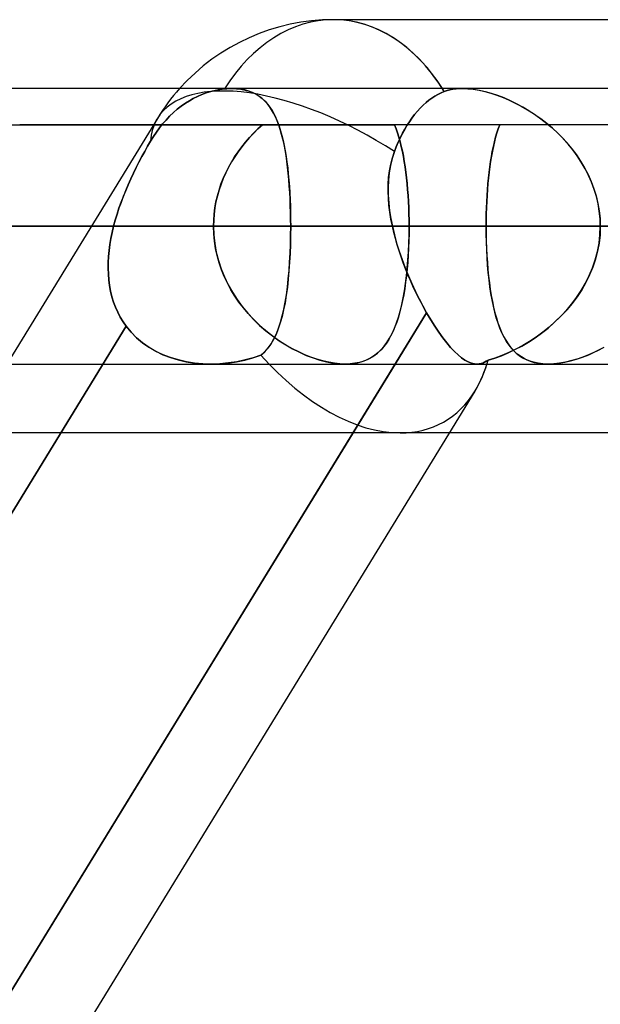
# Model space of a CAD drawing. Header units: millimetres. Extents: x -215 to 215, y -97 to 81.
# Tile 40 of 85: x -40.5 to -37.29, y -20.76 to -15.31. Entities that reach past the tile are written whole.
import ezdxf

# ---------------------------------------------------------------- set-up
doc = ezdxf.new("R2010")
doc.units = ezdxf.units.MM
doc.layers.add('MAIN-1', color=7, linetype='Continuous')
doc.layers.add('MAIN-2', color=7, linetype='Continuous')

msp = doc.modelspace()

# ---------------------------------------------------------------- linework, layer by layer
at = {"layer": 'MAIN-1'}
for p, q in [((-36.318, -15.3125), (-38.7662, -15.3125)), ((115.3393, -15.6938), (-115.3393, -15.6938)), ((-116.0549, -16.4563), (116.0549, -16.4563)), ((-42.2387, -16.4563), (-39.0036, -16.4563)), ((-115.3393, -17.2188), (115.3393, -17.2188)), ((-38.4247, -17.2188), (-42.882, -24.4938)), ((-37.5785, -17.2188), (-37.5786, -17.2188)), ((-37.5783, -17.2188), (-37.5785, -17.2188)), ((-37.5782, -17.2188), (-37.5783, -17.2188)), ((-37.578, -17.2188), (-37.5782, -17.2188)), ((-37.5779, -17.2188), (-37.578, -17.2188)), ((-37.5778, -17.2188), (-37.5779, -17.2188)), ((-37.9839, -17.3687), (-42.3494, -24.4938)), ((-31.4546, -17.6), (-38.1257, -17.6))]:
    msp.add_line(p, q, dxfattribs=at)
msp.add_arc((-38.7662, -16.4563), 1.1438, 90, 138.1893, dxfattribs=at)
for major_axis, ratio, start_param, end_param in [((0, 1.1438), 0.707107, -0.841071, 0), ((0.9753, -0.5975), 0.463048, -3.137536, -3.133494), ((-0.6073, 1.0844), 0.598803, -2.815513, -2.624111)]:
    msp.add_ellipse((-38.7662, -16.4563), major_axis=major_axis, ratio=ratio, start_param=start_param, end_param=end_param, dxfattribs=at)
at = {"layer": 'MAIN-2'}
for p, q in [((-39.3956, -15.6991), (-39.3704, -15.6959)), ((-39.3704, -15.6959), (-39.3956, -15.6991)), ((-39.3704, -15.6959), (-39.3632, -15.6952)), ((-39.3632, -15.6952), (-39.3704, -15.6959)), ((-39.3632, -15.6952), (-39.3561, -15.6947)), ((-39.3561, -15.6947), (-39.3632, -15.6952)), ((-39.3561, -15.6947), (-39.3491, -15.6943)), ((-39.349, -15.6943), (-39.3561, -15.6947)), ((-39.3491, -15.6943), (-39.3421, -15.694)), ((-39.3421, -15.694), (-39.349, -15.6943)), ((-39.3421, -15.694), (-39.3352, -15.6938)), ((-39.3352, -15.6938), (-39.3421, -15.694)), ((-39.3352, -15.6938), (-39.3284, -15.6937)), ((-39.3284, -15.6937), (-39.3352, -15.6938)), ((-39.3284, -15.6937), (-39.3031, -15.6946)), ((-39.3035, -15.6946), (-39.3284, -15.6937)), ((-39.2797, -15.6972), (-39.3035, -15.6946)), ((-39.3031, -15.6946), (-39.2789, -15.6973)), ((-39.257, -15.7015), (-39.2797, -15.6972)), ((-39.2789, -15.6973), (-39.2558, -15.7018)), ((-38.1054, -15.6979), (-38.122, -15.7011)), ((-38.122, -15.7011), (-38.1054, -15.6979)), ((-38.0881, -15.6956), (-38.1054, -15.6979)), ((-38.1054, -15.6979), (-38.0882, -15.6956)), ((-38.0882, -15.6956), (-38.0704, -15.6942)), ((-38.0703, -15.6942), (-38.0881, -15.6956)), ((-38.0704, -15.6942), (-38.052, -15.6937)), ((-38.0519, -15.6937), (-38.0703, -15.6942)), ((-38.052, -15.6937), (-38.0229, -15.6948)), ((-38.0221, -15.6948), (-38.0519, -15.6937)), ((-38.0229, -15.6948), (-37.9925, -15.6979)), ((-37.991, -15.6981), (-38.0221, -15.6948)), ((-39.5645, -15.7613), (-39.5425, -15.7489)), ((-39.5425, -15.7489), (-39.5645, -15.7613)), ((-39.5425, -15.7489), (-39.5197, -15.7375)), ((-39.5197, -15.7375), (-39.5425, -15.7489)), ((-39.5197, -15.7375), (-39.4959, -15.7271)), ((-39.4959, -15.7271), (-39.5197, -15.7375)), ((-39.4959, -15.7271), (-39.4714, -15.718)), ((-39.4714, -15.718), (-39.4959, -15.7271)), ((-39.4714, -15.718), (-39.4464, -15.7102)), ((-39.4464, -15.7102), (-39.4714, -15.718)), ((-39.4464, -15.7102), (-39.421, -15.7039)), ((-39.421, -15.7039), (-39.4464, -15.7102)), ((-39.421, -15.7039), (-39.3956, -15.6991)), ((-39.3956, -15.6991), (-39.421, -15.7039)), ((-39.2355, -15.7075), (-39.257, -15.7015)), ((-39.2558, -15.7018), (-39.2341, -15.708)), ((-39.2154, -15.7152), (-39.2355, -15.7075)), ((-39.2341, -15.708), (-39.2138, -15.7159)), ((-39.1966, -15.7245), (-39.2154, -15.7152)), ((-39.2138, -15.7159), (-39.1948, -15.7255)), ((-39.1791, -15.7353), (-39.1966, -15.7245)), ((-39.1948, -15.7255), (-39.1772, -15.7366)), ((-39.1629, -15.7476), (-39.1791, -15.7353)), ((-39.1772, -15.7366), (-39.1608, -15.7493)), ((-39.1479, -15.7613), (-39.1629, -15.7476)), ((-39.1608, -15.7493), (-39.1456, -15.7636)), ((-38.2224, -15.7469), (-38.2382, -15.7585)), ((-38.2382, -15.7585), (-38.2224, -15.7469)), ((-38.2059, -15.7362), (-38.2224, -15.7469)), ((-38.2224, -15.7469), (-38.2059, -15.7362)), ((-38.1887, -15.7265), (-38.2059, -15.7362)), ((-38.2059, -15.7362), (-38.1887, -15.7265)), ((-38.1711, -15.7178), (-38.1887, -15.7265)), ((-38.1887, -15.7265), (-38.1711, -15.7178)), ((-38.1531, -15.7104), (-38.1711, -15.7178)), ((-38.1711, -15.7178), (-38.1531, -15.7104)), ((-38.138, -15.7053), (-38.1531, -15.7104)), ((-38.1531, -15.7104), (-38.1379, -15.7053)), ((-38.122, -15.7011), (-38.138, -15.7053)), ((-38.1379, -15.7053), (-38.122, -15.7011)), ((-37.9925, -15.6979), (-37.9609, -15.7032)), ((-37.9586, -15.7036), (-37.991, -15.6981)), ((-37.9609, -15.7032), (-37.9284, -15.7104)), ((-37.9252, -15.7112), (-37.9586, -15.7036)), ((-37.9284, -15.7104), (-37.8953, -15.7196)), ((-37.8912, -15.7209), (-37.9252, -15.7112)), ((-37.8953, -15.7196), (-37.8618, -15.7306)), ((-37.8567, -15.7324), (-37.8912, -15.7209)), ((-37.8618, -15.7306), (-37.828, -15.7435)), ((-37.8221, -15.7459), (-37.8567, -15.7324)), ((-37.828, -15.7435), (-37.7942, -15.758)), ((-37.7874, -15.7611), (-37.8221, -15.7459)), ((-39.6311, -15.8084), (-39.609, -15.7912)), ((-39.609, -15.7912), (-39.6311, -15.8084)), ((-39.609, -15.7912), (-39.5867, -15.7754)), ((-39.5867, -15.7754), (-39.609, -15.7912)), ((-39.5867, -15.7754), (-39.5645, -15.7613)), ((-39.5645, -15.7613), (-39.5867, -15.7754)), ((-39.1339, -15.7765), (-39.1479, -15.7613)), ((-39.1456, -15.7636), (-39.1315, -15.7793)), ((-39.121, -15.793), (-39.1339, -15.7765)), ((-39.1315, -15.7793), (-39.1185, -15.7964)), ((-39.109, -15.8108), (-39.121, -15.793)), ((-39.1185, -15.7964), (-39.1065, -15.815)), ((-38.2863, -15.8019), (-38.3021, -15.8191)), ((-38.3021, -15.8191), (-38.2863, -15.8019)), ((-38.2703, -15.786), (-38.2863, -15.8019)), ((-38.2863, -15.8019), (-38.2703, -15.786)), ((-38.2542, -15.7715), (-38.2703, -15.786)), ((-38.2703, -15.786), (-38.2542, -15.7715)), ((-38.2382, -15.7585), (-38.2542, -15.7715)), ((-38.2542, -15.7715), (-38.2382, -15.7585)), ((-37.7942, -15.758), (-37.7604, -15.7741)), ((-37.7528, -15.778), (-37.7874, -15.7611)), ((-37.7604, -15.7741), (-37.7268, -15.792)), ((-37.7185, -15.7966), (-37.7528, -15.778)), ((-37.7268, -15.792), (-37.6932, -15.8115)), ((-37.6847, -15.8168), (-37.7185, -15.7966)), ((-39.7415, -15.8587), (-40.5748, -17.2187)), ((-39.6935, -15.8679), (-39.6735, -15.847)), ((-39.6735, -15.847), (-39.6935, -15.8679)), ((-39.6735, -15.847), (-39.6526, -15.8271)), ((-39.6526, -15.8271), (-39.6735, -15.847)), ((-39.6526, -15.8271), (-39.6311, -15.8084)), ((-39.6311, -15.8084), (-39.6526, -15.8271)), ((-39.0979, -15.8301), (-39.109, -15.8108)), ((-39.1065, -15.815), (-39.0954, -15.8349)), ((-39.0876, -15.8508), (-39.0979, -15.8301)), ((-39.0954, -15.8349), (-39.0851, -15.8561)), ((-39.078, -15.8729), (-39.0876, -15.8508)), ((-39.0851, -15.8561), (-39.0757, -15.8785)), ((-38.3322, -15.8571), (-38.3463, -15.8773)), ((-38.3463, -15.8773), (-38.3322, -15.8571)), ((-38.3174, -15.8376), (-38.3322, -15.8571)), ((-38.3322, -15.8571), (-38.3174, -15.8376)), ((-38.3021, -15.8191), (-38.3174, -15.8376)), ((-38.3174, -15.8376), (-38.3021, -15.8191)), ((-37.6932, -15.8115), (-37.6599, -15.8327)), ((-37.6512, -15.8386), (-37.6847, -15.8168)), ((-37.6599, -15.8327), (-37.6269, -15.8557)), ((-37.6183, -15.862), (-37.6512, -15.8386)), ((-37.6269, -15.8557), (-37.5946, -15.8802)), ((-50.1145, -15.8944), (-38.4285, -15.8944)), ((-41.8244, -15.8944), (-39.1602, -15.8944)), ((-37.0601, -15.8944), (-40.5038, -15.8944)), ((-39.7469, -15.9344), (-39.7302, -15.9117)), ((-39.7302, -15.9117), (-39.7469, -15.9344)), ((-39.7302, -15.9117), (-39.7124, -15.8896)), ((-39.7124, -15.8896), (-39.7302, -15.9117)), ((-39.7124, -15.8896), (-39.6935, -15.8679)), ((-39.6935, -15.8679), (-39.7124, -15.8896)), ((-39.1602, -15.8944), (-39.1848, -15.9168)), ((-39.1846, -15.9166), (-39.1602, -15.8944)), ((-39.0692, -15.8963), (-39.078, -15.8729)), ((-39.0757, -15.8785), (-39.0671, -15.9023)), ((-39.061, -15.9211), (-39.0692, -15.8963)), ((-39.0671, -15.9023), (-39.0592, -15.9272)), ((-38.4199, -15.9165), (-38.4285, -15.8944)), ((-38.4285, -15.8944), (-38.42, -15.9162)), ((-38.3597, -15.8981), (-38.3722, -15.9192)), ((-38.3722, -15.9192), (-38.3597, -15.8981)), ((-38.3463, -15.8773), (-38.3597, -15.8981)), ((-38.3597, -15.8981), (-38.3463, -15.8773)), ((-37.8461, -15.8944), (-37.8542, -15.9163)), ((-37.8542, -15.9163), (-37.8461, -15.8944)), ((-37.5862, -15.887), (-37.6183, -15.862)), ((-37.5946, -15.8802), (-37.5629, -15.9064)), ((-37.555, -15.9134), (-37.5862, -15.887)), ((-37.5629, -15.9064), (-37.5322, -15.9342)), ((-37.5248, -15.9413), (-37.555, -15.9134)), ((-39.7794, -15.9847), (-39.7633, -15.9588)), ((-39.7634, -15.9588), (-39.7794, -15.9847)), ((-39.7469, -15.9344), (-39.7634, -15.9588)), ((-39.7633, -15.9588), (-39.7469, -15.9344)), ((-39.2316, -15.9646), (-39.2536, -15.9899)), ((-39.2535, -15.9898), (-39.2314, -15.9644)), ((-39.2086, -15.9402), (-39.2316, -15.9646)), ((-39.2314, -15.9644), (-39.2084, -15.94)), ((-39.1848, -15.9168), (-39.2086, -15.9402)), ((-39.2084, -15.94), (-39.1846, -15.9166)), ((-39.0535, -15.9473), (-39.061, -15.9211)), ((-39.0592, -15.9272), (-39.0519, -15.9533)), ((-39.0466, -15.9747), (-39.0535, -15.9473)), ((-39.0519, -15.9533), (-39.0453, -15.9806)), ((-38.42, -15.9162), (-38.412, -15.9392)), ((-38.4119, -15.9396), (-38.4199, -15.9165)), ((-38.412, -15.9392), (-38.4046, -15.9631)), ((-38.4044, -15.9637), (-38.4119, -15.9396)), ((-38.3962, -15.9648), (-38.4077, -15.9897)), ((-38.4077, -15.9897), (-38.3962, -15.9648)), ((-38.4046, -15.9631), (-38.3976, -15.9881)), ((-38.3975, -15.9887), (-38.4044, -15.9637)), ((-38.3843, -15.9413), (-38.3962, -15.9648)), ((-38.3962, -15.9648), (-38.3843, -15.9413)), ((-38.3722, -15.9192), (-38.3843, -15.9413)), ((-38.3843, -15.9413), (-38.3722, -15.9192)), ((-37.8689, -15.9633), (-37.8755, -15.9883)), ((-37.8755, -15.9885), (-37.8689, -15.9634)), ((-37.8618, -15.9393), (-37.8689, -15.9633)), ((-37.8689, -15.9634), (-37.8618, -15.9393)), ((-37.8542, -15.9163), (-37.8618, -15.9393)), ((-37.8618, -15.9393), (-37.8542, -15.9163)), ((-37.5322, -15.9342), (-37.5025, -15.9636)), ((-37.4958, -15.9707), (-37.5248, -15.9413)), ((-37.5025, -15.9636), (-37.4741, -15.9945)), ((-39.8119, -16.0414), (-39.7957, -16.0127)), ((-39.7957, -16.0126), (-39.8118, -16.0413)), ((-39.7957, -16.0127), (-39.7794, -15.9847)), ((-39.7794, -15.9847), (-39.7957, -16.0126)), ((-39.2948, -16.0434), (-39.2747, -16.0161)), ((-39.2747, -16.0162), (-39.2947, -16.0433)), ((-39.2747, -16.0161), (-39.2535, -15.9898)), ((-39.2536, -15.9899), (-39.2747, -16.0162)), ((-39.0403, -16.0035), (-39.0466, -15.9747)), ((-39.0453, -15.9806), (-39.0392, -16.009)), ((-39.0346, -16.0333), (-39.0403, -16.0035)), ((-39.0392, -16.009), (-39.0337, -16.0384)), ((-38.4188, -16.0158), (-38.4293, -16.0428)), ((-38.4293, -16.0428), (-38.4188, -16.0158)), ((-38.4077, -15.9897), (-38.4188, -16.0158)), ((-38.4188, -16.0158), (-38.4077, -15.9897)), ((-38.3976, -15.9881), (-38.3911, -16.014)), ((-38.391, -16.0146), (-38.3975, -15.9887)), ((-38.3911, -16.014), (-38.3851, -16.0409)), ((-38.385, -16.0415), (-38.391, -16.0146)), ((-37.8872, -16.0417), (-37.8816, -16.0146)), ((-37.8815, -16.0142), (-37.8871, -16.041)), ((-37.8816, -16.0146), (-37.8755, -15.9885)), ((-37.8755, -15.9883), (-37.8815, -16.0142)), ((-37.4681, -16.0014), (-37.4958, -15.9707)), ((-37.4741, -15.9945), (-37.4472, -16.0268)), ((-37.442, -16.0335), (-37.4681, -16.0014)), ((-39.8436, -16.1007), (-39.8278, -16.0707)), ((-39.8278, -16.0706), (-39.8435, -16.1006)), ((-39.8118, -16.0413), (-39.8278, -16.0706)), ((-39.8278, -16.0707), (-39.8119, -16.0414)), ((-39.3315, -16.1003), (-39.3137, -16.0714)), ((-39.3136, -16.0713), (-39.3314, -16.1001)), ((-39.3137, -16.0714), (-39.2948, -16.0434)), ((-39.2947, -16.0433), (-39.3136, -16.0713)), ((-39.0294, -16.0642), (-39.0346, -16.0333)), ((-39.0337, -16.0384), (-39.0287, -16.069)), ((-39.0248, -16.0962), (-39.0294, -16.0642)), ((-39.0287, -16.069), (-39.0242, -16.1005)), ((-38.4498, -16.1125), (-38.4407, -16.0772)), ((-38.4293, -16.0428), (-38.4417, -16.0807)), ((-38.4407, -16.0772), (-38.4293, -16.0428)), ((-38.3851, -16.0409), (-38.3796, -16.0686)), ((-38.3795, -16.0692), (-38.385, -16.0415)), ((-38.3796, -16.0686), (-38.3746, -16.0972)), ((-38.3745, -16.0978), (-38.3795, -16.0692)), ((-37.8971, -16.0983), (-37.8924, -16.0695)), ((-37.8923, -16.0687), (-37.897, -16.0974)), ((-37.8924, -16.0695), (-37.8872, -16.0417)), ((-37.8871, -16.041), (-37.8923, -16.0687)), ((-37.4472, -16.0268), (-37.4219, -16.0605)), ((-37.4174, -16.0668), (-37.442, -16.0335)), ((-37.4219, -16.0605), (-37.3983, -16.0956)), ((-37.3946, -16.1015), (-37.4174, -16.0668)), ((-39.8742, -16.1623), (-39.8591, -16.1312)), ((-39.859, -16.1312), (-39.8742, -16.1623)), ((-39.8591, -16.1312), (-39.8436, -16.1007)), ((-39.8435, -16.1006), (-39.859, -16.1312)), ((-39.3632, -16.1603), (-39.348, -16.1299)), ((-39.3479, -16.1297), (-39.3631, -16.1601)), ((-39.348, -16.1299), (-39.3315, -16.1003)), ((-39.3314, -16.1001), (-39.3479, -16.1297)), ((-39.0207, -16.1291), (-39.0248, -16.0962)), ((-39.0242, -16.1005), (-39.0202, -16.1331)), ((-39.017, -16.163), (-39.0207, -16.1291)), ((-39.0202, -16.1331), (-39.0167, -16.1665)), ((-38.4513, -16.1197), (-38.4582, -16.1597)), ((-38.4566, -16.1487), (-38.4498, -16.1125)), ((-38.4417, -16.0807), (-38.4513, -16.1197)), ((-38.3746, -16.0972), (-38.3699, -16.1268)), ((-38.3699, -16.1273), (-38.3745, -16.0978)), ((-38.3699, -16.1268), (-38.3658, -16.1571)), ((-38.3657, -16.1576), (-38.3699, -16.1273)), ((-37.9052, -16.1582), (-37.9014, -16.1279)), ((-37.9012, -16.1268), (-37.9051, -16.1571)), ((-37.9014, -16.1279), (-37.8971, -16.0983)), ((-37.897, -16.0974), (-37.9012, -16.1268)), ((-37.3983, -16.0956), (-37.3766, -16.1319)), ((-37.3736, -16.1373), (-37.3946, -16.1015)), ((-37.3766, -16.1319), (-37.357, -16.1695)), ((-39.8889, -16.1938), (-39.8742, -16.1623)), ((-39.8742, -16.1623), (-39.8889, -16.1939)), ((-39.377, -16.1915), (-39.3632, -16.1603)), ((-39.3631, -16.1601), (-39.3769, -16.1911)), ((-39.0138, -16.1977), (-39.017, -16.163)), ((-39.0167, -16.1665), (-39.0136, -16.2009)), ((-38.4637, -16.2232), (-38.4612, -16.1856)), ((-38.4582, -16.1597), (-38.4624, -16.2007)), ((-38.4612, -16.1856), (-38.4566, -16.1487)), ((-38.3658, -16.1571), (-38.362, -16.1882)), ((-38.362, -16.1886), (-38.3657, -16.1576)), ((-38.362, -16.1882), (-38.3587, -16.2202)), ((-37.9085, -16.1882), (-37.9116, -16.22)), ((-37.9087, -16.1894), (-37.9052, -16.1582)), ((-37.9051, -16.1571), (-37.9085, -16.1882)), ((-37.3547, -16.1744), (-37.3736, -16.1373)), ((-37.357, -16.1695), (-37.3396, -16.2083)), ((-37.3378, -16.2125), (-37.3547, -16.1744)), ((-39.9032, -16.2259), (-39.917, -16.2582)), ((-39.9169, -16.2581), (-39.9032, -16.2258)), ((-39.9032, -16.2258), (-39.8889, -16.1938)), ((-39.8889, -16.1939), (-39.9032, -16.2259)), ((-39.4002, -16.2555), (-39.3894, -16.2233)), ((-39.3892, -16.2228), (-39.4, -16.255)), ((-39.3894, -16.2233), (-39.377, -16.1915)), ((-39.3769, -16.1911), (-39.3892, -16.2228)), ((-39.0111, -16.2333), (-39.0138, -16.1977)), ((-39.0136, -16.2009), (-39.0109, -16.2359)), ((-39.0088, -16.2695), (-39.0111, -16.2333)), ((-39.0109, -16.2359), (-39.0087, -16.2715)), ((-38.4624, -16.2007), (-38.4642, -16.2424)), ((-38.4642, -16.2614), (-38.4637, -16.2232)), ((-38.4642, -16.2424), (-38.4635, -16.2846)), ((-38.3587, -16.2205), (-38.362, -16.1886)), ((-38.3587, -16.2202), (-38.3559, -16.2527)), ((-38.3559, -16.253), (-38.3587, -16.2205)), ((-37.9143, -16.2537), (-37.9117, -16.2213)), ((-37.9116, -16.22), (-37.9142, -16.2524)), ((-37.9117, -16.2213), (-37.9087, -16.1894)), ((-37.3396, -16.2083), (-37.3245, -16.2481)), ((-37.3233, -16.2517), (-37.3378, -16.2125)), ((-39.9301, -16.2908), (-39.9425, -16.3237)), ((-39.9424, -16.3235), (-39.93, -16.2907)), ((-39.917, -16.2582), (-39.9301, -16.2908)), ((-39.93, -16.2907), (-39.9169, -16.2581)), ((-39.4093, -16.2878), (-39.417, -16.321)), ((-39.417, -16.3212), (-39.4094, -16.2882)), ((-39.4094, -16.2882), (-39.4002, -16.2555)), ((-39.4, -16.255), (-39.4093, -16.2878)), ((-39.0069, -16.3062), (-39.0088, -16.2695)), ((-39.0087, -16.2715), (-39.0068, -16.3076)), ((-38.4628, -16.2999), (-38.4642, -16.2614)), ((-38.4635, -16.2846), (-38.4607, -16.3272)), ((-38.3559, -16.2527), (-38.3535, -16.2856)), ((-38.3534, -16.286), (-38.3559, -16.253)), ((-38.3535, -16.2856), (-38.3515, -16.319)), ((-38.3515, -16.3194), (-38.3534, -16.286)), ((-37.9183, -16.3199), (-37.9165, -16.2866)), ((-37.9164, -16.2855), (-37.9182, -16.319)), ((-37.9165, -16.2866), (-37.9143, -16.2537)), ((-37.9142, -16.2524), (-37.9164, -16.2855)), ((-37.3245, -16.2481), (-37.3121, -16.2885)), ((-37.3113, -16.2916), (-37.3233, -16.2517)), ((-37.3121, -16.2885), (-37.3023, -16.3297)), ((-37.3018, -16.3321), (-37.3113, -16.2916)), ((-39.9425, -16.3237), (-39.9541, -16.3567)), ((-39.954, -16.3565), (-39.9424, -16.3235)), ((-39.417, -16.321), (-39.423, -16.3545)), ((-39.423, -16.3546), (-39.417, -16.3212)), ((-39.0055, -16.3432), (-39.0069, -16.3062)), ((-39.0068, -16.3076), (-39.0054, -16.3442)), ((-39.0044, -16.3806), (-39.0055, -16.3432)), ((-39.0054, -16.3442), (-39.0044, -16.3812)), ((-38.4596, -16.3387), (-38.4628, -16.2999)), ((-38.4607, -16.3272), (-38.4558, -16.3701)), ((-38.4547, -16.3778), (-38.4596, -16.3387)), ((-38.3515, -16.319), (-38.3499, -16.3528)), ((-38.3499, -16.3532), (-38.3515, -16.3194)), ((-37.9182, -16.319), (-37.9197, -16.353)), ((-37.9197, -16.3536), (-37.9183, -16.3199)), ((-37.3023, -16.3297), (-37.2952, -16.3714)), ((-37.2949, -16.3731), (-37.3018, -16.3321)), ((-39.9649, -16.3898), (-39.9748, -16.423)), ((-39.9747, -16.4229), (-39.9648, -16.3897)), ((-39.9541, -16.3567), (-39.9649, -16.3898)), ((-39.9648, -16.3897), (-39.954, -16.3565)), ((-39.4299, -16.4221), (-39.4273, -16.3882)), ((-39.4273, -16.3882), (-39.4299, -16.4222)), ((-39.423, -16.3545), (-39.4273, -16.3882)), ((-39.4273, -16.3882), (-39.423, -16.3546)), ((-39.0038, -16.4183), (-39.0044, -16.3806)), ((-39.0044, -16.3812), (-39.0038, -16.4186)), ((-38.4558, -16.3701), (-38.449, -16.4131)), ((-38.4483, -16.417), (-38.4547, -16.3778)), ((-38.3499, -16.3528), (-38.3488, -16.387)), ((-38.3488, -16.3872), (-38.3499, -16.3532)), ((-38.3488, -16.387), (-38.3482, -16.4215)), ((-38.3482, -16.4216), (-38.3488, -16.3872)), ((-37.9207, -16.3872), (-37.9213, -16.4216)), ((-37.9213, -16.4218), (-37.9207, -16.3876)), ((-37.9197, -16.353), (-37.9207, -16.3872)), ((-37.9207, -16.3876), (-37.9197, -16.3536)), ((-37.2952, -16.3714), (-37.2909, -16.4136)), ((-37.2908, -16.4145), (-37.2949, -16.3731)), ((116.0549, -16.4563), (-116.0549, -16.4563)), ((115.0472, -16.4563), (-115.0472, -16.4563)), ((-51.3925, -16.4563), (-39.4307, -16.4563)), ((-39.4307, -16.4563), (-51.3925, -16.4563)), ((-38.348, -16.4563), (-49.8675, -16.4563)), ((-49.8675, -16.4563), (-38.348, -16.4563)), ((-39.4307, -16.4563), (-43.7594, -16.4563)), ((-43.7594, -16.4563), (-39.4307, -16.4563)), ((-43.4093, -16.4563), (-39.9837, -16.4563)), ((-39.9837, -16.4563), (-43.4093, -16.4563)), ((-39.0036, -16.4563), (-42.2387, -16.4563)), ((-42.2387, -16.4563), (-39.0036, -16.4563)), ((-42.2387, -16.4563), (-37.9215, -16.4563)), ((-37.9215, -16.4563), (-42.2387, -16.4563)), ((-39.9837, -16.4563), (-39.9916, -16.4897)), ((-39.9916, -16.4898), (-39.9837, -16.4563)), ((-39.9837, -16.4563), (-39.9747, -16.4229)), ((-39.9748, -16.423), (-39.9837, -16.4563)), ((-39.4307, -16.4563), (-39.4299, -16.4221)), ((-39.4299, -16.4222), (-39.4307, -16.4563)), ((-39.4307, -16.4563), (-39.429, -16.5044)), ((-39.4295, -16.4973), (-39.4307, -16.4563)), ((-39.004, -16.5067), (-39.0036, -16.4563)), ((-39.0036, -16.4563), (-39.004, -16.5068)), ((-39.0036, -16.4563), (-39.0038, -16.4183)), ((-39.0038, -16.4186), (-39.0036, -16.4563)), ((-39.0036, -16.4563), (39.0036, -16.4563)), ((-34.6865, -16.4563), (-39.0036, -16.4563)), ((-39.0036, -16.4563), (-34.6865, -16.4563)), ((-38.449, -16.4131), (-38.4405, -16.4563)), ((-38.4405, -16.4563), (-38.4483, -16.417)), ((-38.4326, -16.4903), (-38.4405, -16.4563)), ((-38.4405, -16.4563), (-38.4295, -16.5026)), ((-38.4405, -16.4563), (38.4405, -16.4563)), ((38.4405, -16.4563), (-38.4405, -16.4563)), ((-38.3484, -16.5037), (-38.348, -16.4563)), ((-38.348, -16.4563), (-38.3483, -16.4968)), ((-38.3482, -16.4215), (-38.348, -16.4563)), ((-38.348, -16.4563), (-38.3482, -16.4216)), ((-37.0483, -16.4563), (-38.348, -16.4563)), ((-38.348, -16.4563), (-37.0483, -16.4563)), ((-37.9213, -16.4216), (-37.9215, -16.4563)), ((-37.9215, -16.4563), (-37.9213, -16.4218)), ((-37.9212, -16.5003), (-37.9215, -16.4563)), ((-37.9215, -16.4563), (-37.9212, -16.4971)), ((-37.9215, -16.4563), (-34.6865, -16.4563)), ((-34.6865, -16.4563), (-37.9215, -16.4563)), ((-37.2912, -16.5035), (-37.2894, -16.4563)), ((-37.2894, -16.4563), (-37.2911, -16.5027)), ((-37.2909, -16.4136), (-37.2894, -16.4563)), ((-37.2894, -16.4563), (-37.2908, -16.4145)), ((-39.9916, -16.4897), (-39.9985, -16.5232)), ((-39.9985, -16.5233), (-39.9916, -16.4898)), ((-39.4257, -16.538), (-39.4295, -16.4973)), ((-39.429, -16.5044), (-39.4238, -16.5522)), ((-39.0051, -16.5566), (-39.004, -16.5067)), ((-39.004, -16.5068), (-39.0051, -16.5569)), ((-38.4238, -16.5242), (-38.4326, -16.4903)), ((-38.4295, -16.5026), (-38.4169, -16.5488)), ((-38.3496, -16.5506), (-38.3484, -16.5037)), ((-38.3483, -16.4968), (-38.3492, -16.5369)), ((-37.9212, -16.4971), (-37.9204, -16.5376)), ((-37.9202, -16.544), (-37.9212, -16.5003)), ((-37.2965, -16.5501), (-37.2912, -16.5035)), ((-37.2911, -16.5027), (-37.2962, -16.5487)), ((-40.0042, -16.5567), (-40.0086, -16.59)), ((-40.0086, -16.59), (-40.0042, -16.5567)), ((-39.9985, -16.5232), (-40.0042, -16.5567)), ((-40.0042, -16.5567), (-39.9985, -16.5233)), ((-39.4195, -16.5785), (-39.4257, -16.538)), ((-39.4238, -16.5522), (-39.4153, -16.5993)), ((-39.0069, -16.6057), (-39.0051, -16.5566)), ((-39.0051, -16.5569), (-39.0069, -16.6064)), ((-38.4141, -16.5581), (-38.4238, -16.5242)), ((-38.4169, -16.5488), (-38.4026, -16.5948)), ((-38.4036, -16.5918), (-38.4141, -16.5581)), ((-38.3517, -16.5968), (-38.3496, -16.5506)), ((-38.3492, -16.5369), (-38.3507, -16.5767)), ((-37.9204, -16.5376), (-37.919, -16.5777)), ((-37.9185, -16.5873), (-37.9202, -16.544)), ((-37.3051, -16.5961), (-37.2965, -16.5501)), ((-37.2962, -16.5487), (-37.3047, -16.5941)), ((-40.0136, -16.6561), (-40.0118, -16.6231)), ((-40.0118, -16.6232), (-40.0136, -16.6561)), ((-40.0086, -16.59), (-40.0118, -16.6232)), ((-40.0118, -16.6231), (-40.0086, -16.59)), ((-39.4108, -16.6186), (-39.4195, -16.5785)), ((-39.4153, -16.5993), (-39.4035, -16.6458)), ((-39.3998, -16.6581), (-39.4108, -16.6186)), ((-39.0069, -16.6064), (-39.0095, -16.6552)), ((-39.0094, -16.654), (-39.0069, -16.6057)), ((-38.3924, -16.6253), (-38.4036, -16.5918)), ((-38.4026, -16.5948), (-38.387, -16.6405)), ((-38.3528, -16.616), (-38.3555, -16.6547)), ((-38.3545, -16.6423), (-38.3517, -16.5968)), ((-38.3507, -16.5767), (-38.3528, -16.616)), ((-37.919, -16.5777), (-37.917, -16.6174)), ((-37.9162, -16.6301), (-37.9185, -16.5873)), ((-37.917, -16.6174), (-37.9145, -16.6565)), ((-37.3171, -16.6414), (-37.3051, -16.5961)), ((-37.3047, -16.5941), (-37.3163, -16.6388)), ((-40.0136, -16.6561), (-40.0141, -16.6888)), ((-40.0141, -16.6888), (-40.0136, -16.6561)), ((-39.4035, -16.6458), (-39.3886, -16.6915)), ((-39.3866, -16.6968), (-39.3998, -16.6581)), ((-39.0095, -16.6552), (-39.0129, -16.7031)), ((-39.0127, -16.7013), (-39.0094, -16.654)), ((-38.3804, -16.6586), (-38.3924, -16.6253)), ((-38.387, -16.6405), (-38.3701, -16.6856)), ((-38.3678, -16.6915), (-38.3804, -16.6586)), ((-38.3555, -16.6547), (-38.3588, -16.6928)), ((-38.3582, -16.687), (-38.3545, -16.6423)), ((-37.9133, -16.6719), (-37.9162, -16.6301)), ((-37.9145, -16.6565), (-37.9114, -16.695)), ((-37.9097, -16.7128), (-37.9133, -16.6719)), ((-37.3323, -16.6859), (-37.3171, -16.6414)), ((-37.3163, -16.6388), (-37.3311, -16.6828)), ((-40.0141, -16.6888), (-40.013, -16.7212)), ((-40.013, -16.7211), (-40.0141, -16.6888)), ((-40.0105, -16.7531), (-40.013, -16.7211)), ((-40.013, -16.7212), (-40.0105, -16.7533)), ((-39.3886, -16.6915), (-39.3705, -16.7362)), ((-39.3712, -16.7347), (-39.3866, -16.6968)), ((-39.0129, -16.7031), (-39.017, -16.7496)), ((-39.0168, -16.7474), (-39.0127, -16.7013)), ((-38.3701, -16.6856), (-38.3521, -16.7301)), ((-38.3681, -16.7728), (-38.3628, -16.7306)), ((-38.3546, -16.7241), (-38.3678, -16.6915)), ((-38.3627, -16.73), (-38.3672, -16.7662)), ((-38.3628, -16.7306), (-38.3582, -16.687)), ((-38.3588, -16.6928), (-38.3627, -16.73)), ((-38.3409, -16.7563), (-38.3546, -16.7241)), ((-38.3521, -16.7301), (-38.3331, -16.7738)), ((-37.9114, -16.695), (-37.9077, -16.7326)), ((-37.9054, -16.7525), (-37.9097, -16.7128)), ((-37.9077, -16.7326), (-37.9034, -16.7692)), ((-37.3716, -16.7714), (-37.3505, -16.7293)), ((-37.3489, -16.7258), (-37.3694, -16.7673)), ((-37.3505, -16.7293), (-37.3323, -16.6859)), ((-37.3311, -16.6828), (-37.3489, -16.7258)), ((-40.0064, -16.7847), (-40.0105, -16.7531)), ((-40.0105, -16.7533), (-40.0063, -16.7848)), ((-40.0006, -16.8156), (-40.0064, -16.7847)), ((-40.0063, -16.7848), (-40.0006, -16.8157)), ((-39.3537, -16.7717), (-39.3712, -16.7347)), ((-39.3705, -16.7362), (-39.3496, -16.7795)), ((-39.3342, -16.8076), (-39.3537, -16.7717)), ((-39.3496, -16.7795), (-39.3261, -16.8214)), ((-39.017, -16.7496), (-39.022, -16.7946)), ((-39.0217, -16.792), (-39.0168, -16.7474)), ((-38.3742, -16.8134), (-38.3681, -16.7728)), ((-38.3672, -16.7662), (-38.3723, -16.8012)), ((-38.3267, -16.788), (-38.3409, -16.7563)), ((-38.3331, -16.7738), (-38.3134, -16.8163)), ((-38.3121, -16.819), (-38.3267, -16.788)), ((-37.9005, -16.7911), (-37.9054, -16.7525)), ((-37.9034, -16.7692), (-37.8986, -16.8047)), ((-37.3951, -16.8119), (-37.3716, -16.7714)), ((-37.3694, -16.7673), (-37.3923, -16.8074)), ((-39.9933, -16.8459), (-40.0006, -16.8156)), ((-40.0006, -16.8157), (-39.9933, -16.8459)), ((-39.3129, -16.8423), (-39.3342, -16.8076)), ((-39.3261, -16.8214), (-39.3001, -16.8616)), ((-39.29, -16.8758), (-39.3129, -16.8423)), ((-39.0278, -16.8378), (-39.0346, -16.8793)), ((-39.034, -16.876), (-39.0274, -16.8349)), ((-39.022, -16.7946), (-39.0278, -16.8378)), ((-39.0274, -16.8349), (-39.0217, -16.792)), ((-38.378, -16.8351), (-38.3844, -16.8678)), ((-38.3812, -16.8524), (-38.3742, -16.8134)), ((-38.3723, -16.8012), (-38.378, -16.8351)), ((-38.3134, -16.8163), (-38.2931, -16.8575)), ((-38.2972, -16.8493), (-38.3121, -16.819)), ((-37.8949, -16.8282), (-37.9005, -16.7911)), ((-37.8986, -16.8047), (-37.8931, -16.839)), ((-37.8886, -16.864), (-37.8949, -16.8282)), ((-37.8931, -16.839), (-37.887, -16.8722)), ((-37.4211, -16.8508), (-37.3951, -16.8119)), ((-37.3923, -16.8074), (-37.4176, -16.846)), ((-39.9933, -16.8459), (-39.9843, -16.8754)), ((-39.9843, -16.8754), (-39.9933, -16.8459)), ((-39.9843, -16.8754), (-39.9737, -16.9041)), ((-39.9736, -16.9042), (-39.9843, -16.8754)), ((-39.3001, -16.8616), (-39.2718, -16.9002)), ((-39.2654, -16.9081), (-39.29, -16.8758)), ((-39.0346, -16.8793), (-39.0424, -16.9189)), ((-39.0416, -16.9152), (-39.034, -16.876)), ((-38.3978, -16.9253), (-38.3891, -16.8897)), ((-38.3844, -16.8678), (-38.3913, -16.8993)), ((-38.3891, -16.8897), (-38.3812, -16.8524)), ((-38.282, -16.8789), (-38.2972, -16.8493)), ((-38.2931, -16.8575), (-38.2723, -16.8972)), ((-38.2666, -16.9075), (-38.282, -16.8789)), ((-37.8815, -16.8983), (-37.8886, -16.864)), ((-37.887, -16.8722), (-37.8802, -16.9041)), ((-37.4792, -16.9237), (-37.4491, -16.8881)), ((-37.4451, -16.883), (-37.4745, -16.9184)), ((-37.4491, -16.8881), (-37.4211, -16.8508)), ((-37.4176, -16.846), (-37.4451, -16.883)), ((-42.9521, -24.6081), (-38.251, -16.9353)), ((-39.9737, -16.9041), (-39.9613, -16.932)), ((-39.9613, -16.932), (-39.9736, -16.9042)), ((-39.9613, -16.932), (-39.9473, -16.9591)), ((-39.9473, -16.959), (-39.9613, -16.932)), ((-39.2718, -16.9002), (-39.2413, -16.937)), ((-39.2394, -16.9391), (-39.2654, -16.9081)), ((-39.2413, -16.937), (-39.2091, -16.9718)), ((-39.212, -16.9688), (-39.2394, -16.9391)), ((-39.0424, -16.9189), (-39.0512, -16.9564)), ((-39.0502, -16.9524), (-39.0416, -16.9152)), ((-38.251, -16.9353), (-38.4247, -17.2188)), ((-38.4075, -16.9592), (-38.3978, -16.9253)), ((-38.399, -16.9295), (-38.4073, -16.9585)), ((-38.3913, -16.8993), (-38.399, -16.9295)), ((-38.2723, -16.8972), (-38.251, -16.9353)), ((-38.251, -16.9353), (-38.2666, -16.9075)), ((-38.2285, -16.9734), (-38.251, -16.9353)), ((-38.251, -16.9353), (-38.2284, -16.9735)), ((-37.8737, -16.9311), (-37.8815, -16.8983)), ((-37.8802, -16.9041), (-37.8728, -16.9347)), ((-37.8651, -16.9624), (-37.8737, -16.9311)), ((-37.8728, -16.9347), (-37.8647, -16.9638)), ((-37.511, -16.9576), (-37.4792, -16.9237)), ((-37.4745, -16.9184), (-37.5057, -16.9521)), ((-39.9316, -16.9851), (-39.9473, -16.959)), ((-39.9473, -16.9591), (-39.9315, -16.9851)), ((-39.9142, -17.0099), (-39.9316, -16.9851)), ((-39.9315, -16.9851), (-39.9142, -17.0099)), ((-39.1834, -16.997), (-39.212, -16.9688)), ((-39.2091, -16.9718), (-39.1753, -17.0046)), ((-39.1537, -17.0238), (-39.1834, -16.997)), ((-39.1753, -17.0046), (-39.1403, -17.0351)), ((-39.061, -16.9915), (-39.0721, -17.0243)), ((-39.0707, -17.0205), (-39.0598, -16.9875)), ((-39.0512, -16.9564), (-39.061, -16.9915)), ((-39.0598, -16.9875), (-39.0502, -16.9524)), ((-38.4297, -17.021), (-38.4181, -16.9911)), ((-38.4163, -16.9861), (-38.4261, -17.0124)), ((-38.4181, -16.9911), (-38.4075, -16.9592)), ((-38.4073, -16.9585), (-38.4163, -16.9861)), ((-38.2059, -17.0094), (-38.2285, -16.9734)), ((-38.2284, -16.9735), (-38.2058, -17.0095)), ((-37.8557, -16.992), (-37.8651, -16.9624)), ((-37.8647, -16.9638), (-37.8559, -16.9915)), ((-37.8559, -16.9915), (-37.8463, -17.0177)), ((-37.8454, -17.02), (-37.8557, -16.992)), ((-37.5788, -17.0195), (-37.5443, -16.9895)), ((-37.5385, -16.9841), (-37.5727, -17.0144)), ((-37.5443, -16.9895), (-37.511, -16.9576)), ((-37.5057, -16.9521), (-37.5385, -16.9841)), ((-39.9142, -17.0099), (-44.6018, -24.6606)), ((-44.6018, -24.6606), (-39.9142, -17.0099)), ((-39.9142, -17.0099), (-39.887, -17.043)), ((-39.8869, -17.0431), (-39.9142, -17.0099)), ((-39.887, -17.043), (-39.8569, -17.0734)), ((-39.8567, -17.0736), (-39.8869, -17.0431)), ((-39.1229, -17.0492), (-39.1537, -17.0238)), ((-39.1403, -17.0351), (-39.1043, -17.0634)), ((-39.0913, -17.073), (-39.1229, -17.0492)), ((-39.0844, -17.0546), (-39.098, -17.0825)), ((-39.0965, -17.0798), (-39.0829, -17.0513)), ((-39.0721, -17.0243), (-39.0844, -17.0546)), ((-39.0829, -17.0513), (-39.0707, -17.0205)), ((-38.4559, -17.0749), (-38.4422, -17.049)), ((-38.4367, -17.0373), (-38.4482, -17.0608)), ((-38.4422, -17.049), (-38.4297, -17.021)), ((-38.4261, -17.0124), (-38.4367, -17.0373)), ((-38.1834, -17.0428), (-38.2059, -17.0094)), ((-38.2058, -17.0095), (-38.1834, -17.0428)), ((-38.1613, -17.0734), (-38.1834, -17.0428)), ((-38.1834, -17.0428), (-38.1612, -17.0735)), ((-37.8463, -17.0177), (-37.836, -17.0423)), ((-37.8342, -17.0463), (-37.8454, -17.02)), ((-37.836, -17.0423), (-37.8248, -17.0655)), ((-37.8221, -17.0707), (-37.8342, -17.0463)), ((-37.6506, -17.0735), (-37.6143, -17.0475)), ((-37.608, -17.0427), (-37.6444, -17.0692)), ((-37.6143, -17.0475), (-37.5788, -17.0195)), ((-37.5727, -17.0144), (-37.608, -17.0427)), ((-39.8569, -17.0734), (-39.8239, -17.1012)), ((-39.8237, -17.1014), (-39.8567, -17.0736)), ((-39.8239, -17.1012), (-39.7883, -17.1262)), ((-39.7879, -17.1264), (-39.8237, -17.1014)), ((-39.113, -17.1079), (-39.1296, -17.1308)), ((-39.1287, -17.1297), (-39.1117, -17.106)), ((-39.098, -17.0825), (-39.113, -17.1079)), ((-39.1117, -17.106), (-39.0965, -17.0798)), ((-39.1043, -17.0634), (-39.0676, -17.0895)), ((-39.059, -17.0952), (-39.0913, -17.073)), ((-39.0676, -17.0895), (-39.0303, -17.1132)), ((-39.0261, -17.1157), (-39.059, -17.0952)), ((-39.0303, -17.1132), (-38.9927, -17.1347)), ((-38.4737, -17.1032), (-38.4879, -17.1222)), ((-38.4866, -17.1206), (-38.4707, -17.0988)), ((-38.4605, -17.0827), (-38.4737, -17.1032)), ((-38.4707, -17.0988), (-38.4559, -17.0749)), ((-38.4482, -17.0608), (-38.4605, -17.0827)), ((-38.1395, -17.1013), (-38.1613, -17.0734)), ((-38.1612, -17.0735), (-38.1394, -17.1014)), ((-38.1182, -17.1263), (-38.1395, -17.1013)), ((-38.1394, -17.1014), (-38.118, -17.1265)), ((-37.8248, -17.0655), (-37.8128, -17.087)), ((-37.8089, -17.0934), (-37.8221, -17.0707)), ((-37.8128, -17.087), (-37.8, -17.107)), ((-37.7948, -17.1143), (-37.8089, -17.0934)), ((-37.8, -17.107), (-37.7862, -17.1254)), ((-37.7795, -17.1334), (-37.7948, -17.1143)), ((-37.7246, -17.1193), (-37.6874, -17.0974)), ((-37.6815, -17.0938), (-37.7192, -17.1163)), ((-37.6874, -17.0974), (-37.6506, -17.0735)), ((-37.6444, -17.0692), (-37.6815, -17.0938)), ((-39.7883, -17.1262), (-39.7503, -17.1482)), ((-39.7498, -17.1485), (-39.7879, -17.1264)), ((-39.7503, -17.1482), (-39.7105, -17.1671)), ((-39.7098, -17.1674), (-39.7498, -17.1485)), ((-39.7105, -17.1671), (-39.669, -17.1831)), ((-39.6682, -17.1834), (-39.7098, -17.1674)), ((-39.2125, -17.1842), (-39.1683, -17.1693)), ((-39.1683, -17.1693), (-39.2118, -17.184)), ((-39.1683, -17.1693), (-39.1475, -17.1508)), ((-39.148, -17.1513), (-39.1683, -17.1693)), ((-39.1296, -17.1308), (-39.148, -17.1513)), ((-39.1475, -17.1508), (-39.1287, -17.1297)), ((-38.9928, -17.1346), (-39.0261, -17.1157)), ((-38.9591, -17.1518), (-38.9928, -17.1346)), ((-38.9927, -17.1347), (-38.955, -17.1538)), ((-38.9254, -17.1671), (-38.9591, -17.1518)), ((-38.955, -17.1538), (-38.9171, -17.1706)), ((-38.8918, -17.1806), (-38.9254, -17.1671)), ((-38.5427, -17.1735), (-38.5225, -17.1579)), ((-38.5198, -17.1556), (-38.5376, -17.1699)), ((-38.5225, -17.1579), (-38.5038, -17.1402)), ((-38.5033, -17.1397), (-38.5198, -17.1556)), ((-38.5038, -17.1402), (-38.4866, -17.1206)), ((-38.4879, -17.1222), (-38.5033, -17.1397)), ((-38.0973, -17.1485), (-38.1182, -17.1263)), ((-38.118, -17.1265), (-38.0971, -17.1487)), ((-38.0771, -17.1677), (-38.0973, -17.1485)), ((-38.0971, -17.1487), (-38.0769, -17.1678)), ((-38.0576, -17.1837), (-38.0771, -17.1677)), ((-38.0769, -17.1678), (-38.0574, -17.1838)), ((-37.8367, -17.1725), (-37.7992, -17.1568)), ((-37.7958, -17.1553), (-37.8344, -17.1716)), ((-37.7992, -17.1568), (-37.7618, -17.1391)), ((-37.7573, -17.1368), (-37.7958, -17.1553)), ((-37.7862, -17.1254), (-37.7713, -17.1423)), ((-37.7631, -17.1506), (-37.7795, -17.1334)), ((-37.7713, -17.1423), (-37.7552, -17.1577)), ((-37.7454, -17.1659), (-37.7631, -17.1506)), ((-37.7618, -17.1391), (-37.7246, -17.1193)), ((-37.7192, -17.1163), (-37.7573, -17.1368)), ((-37.7552, -17.1577), (-37.7379, -17.1716)), ((-37.7262, -17.1795), (-37.7454, -17.1659)), ((-37.3874, -17.1807), (-37.3537, -17.1673)), ((-37.341, -17.1618), (-37.3765, -17.1765)), ((-37.3537, -17.1673), (-37.3199, -17.152)), ((-37.3055, -17.145), (-37.341, -17.1618)), ((-37.3199, -17.152), (-37.2861, -17.135)), ((-37.2703, -17.1264), (-37.3055, -17.145)), ((-42.8692, -17.2188), (-39.4446, -17.2188)), ((-39.669, -17.1831), (-39.6261, -17.196)), ((-39.6251, -17.1963), (-39.6682, -17.1834)), ((-39.6261, -17.196), (-39.5819, -17.206)), ((-39.5808, -17.2062), (-39.6251, -17.1963)), ((-39.5819, -17.206), (-39.5367, -17.2131)), ((-39.5356, -17.2133), (-39.5808, -17.2062)), ((-39.5367, -17.2131), (-39.4908, -17.2174)), ((-39.4897, -17.2174), (-39.5356, -17.2133)), ((-39.4908, -17.2174), (-39.4444, -17.2187)), ((-39.4437, -17.2188), (-39.4897, -17.2174)), ((-39.4444, -17.2187), (-39.3974, -17.2173)), ((-39.396, -17.2173), (-39.4437, -17.2188)), ((-39.3974, -17.2173), (-39.3505, -17.2131)), ((-39.3487, -17.2129), (-39.396, -17.2173)), ((-39.3505, -17.2131), (-39.3038, -17.2062)), ((-39.3021, -17.2059), (-39.3487, -17.2129)), ((-39.3038, -17.2062), (-39.2578, -17.1965)), ((-39.2564, -17.1962), (-39.3021, -17.2059)), ((-39.2578, -17.1965), (-39.2125, -17.1842)), ((-39.2118, -17.184), (-39.2564, -17.1962)), ((-38.9171, -17.1706), (-38.8794, -17.1851)), ((-38.8584, -17.1921), (-38.8918, -17.1806)), ((-38.8794, -17.1851), (-38.842, -17.1971)), ((-38.8255, -17.2016), (-38.8584, -17.1921)), ((-38.842, -17.1971), (-38.8051, -17.2065)), ((-38.793, -17.2091), (-38.8255, -17.2016)), ((-38.8051, -17.2065), (-38.7691, -17.2133)), ((-38.7613, -17.2145), (-38.793, -17.2091)), ((-38.7691, -17.2133), (-38.7346, -17.2174)), ((-38.7308, -17.2177), (-38.7613, -17.2145)), ((-38.7346, -17.2174), (-38.7017, -17.2188)), ((-38.7017, -17.2188), (-38.7308, -17.2177)), ((-38.7017, -17.2188), (-38.6709, -17.2175)), ((-38.6741, -17.2178), (-38.7017, -17.2188)), ((-38.6478, -17.2147), (-38.6741, -17.2178)), ((-38.6709, -17.2175), (-38.6416, -17.2136)), ((-38.6229, -17.2095), (-38.6478, -17.2147)), ((-38.6416, -17.2136), (-38.614, -17.2071)), ((-38.5993, -17.2024), (-38.6229, -17.2095)), ((-38.614, -17.2071), (-38.5884, -17.1982)), ((-38.5773, -17.1934), (-38.5993, -17.2024)), ((-38.5884, -17.1982), (-38.5647, -17.187)), ((-38.5567, -17.1825), (-38.5773, -17.1934)), ((-38.5647, -17.187), (-38.5427, -17.1735)), ((-38.5376, -17.1699), (-38.5567, -17.1825)), ((-38.0388, -17.1967), (-38.0576, -17.1837)), ((-38.0574, -17.1838), (-38.0386, -17.1968)), ((-38.0206, -17.2066), (-38.0388, -17.1967)), ((-38.0386, -17.1968), (-38.0204, -17.2067)), ((-38.0031, -17.2136), (-38.0206, -17.2066)), ((-38.0204, -17.2067), (-38.0028, -17.2137)), ((-37.9861, -17.2176), (-38.0031, -17.2136)), ((-38.0028, -17.2137), (-37.9859, -17.2177)), ((-37.9697, -17.2187), (-37.9861, -17.2176)), ((-37.9859, -17.2177), (-37.9697, -17.2187)), ((-37.9595, -17.2179), (-37.9697, -17.2187)), ((-37.9697, -17.2187), (-37.9595, -17.2179)), ((-37.9495, -17.216), (-37.9595, -17.2179)), ((-37.9595, -17.2179), (-37.9495, -17.216)), ((-37.9397, -17.213), (-37.9495, -17.216)), ((-37.9495, -17.216), (-37.9396, -17.213)), ((-37.93, -17.2089), (-37.9397, -17.213)), ((-37.9396, -17.213), (-37.93, -17.2088)), ((-37.9204, -17.2037), (-37.93, -17.2089)), ((-37.93, -17.2088), (-37.9204, -17.2037)), ((-37.911, -17.1975), (-37.9204, -17.2037)), ((-37.9204, -17.2037), (-37.9109, -17.1975)), ((-37.8729, -17.1857), (-37.9109, -17.1975)), ((-37.9109, -17.1975), (-37.874, -17.1861)), ((-37.874, -17.1861), (-37.8367, -17.1725)), ((-37.8344, -17.1716), (-37.8729, -17.1857)), ((-37.7379, -17.1716), (-37.7193, -17.1838)), ((-37.7056, -17.1912), (-37.7262, -17.1795)), ((-37.7193, -17.1838), (-37.6993, -17.1942)), ((-37.6834, -17.2009), (-37.7056, -17.1912)), ((-37.6993, -17.1942), (-37.6778, -17.203)), ((-37.6595, -17.2086), (-37.6834, -17.2009)), ((-37.6778, -17.203), (-37.6548, -17.2098)), ((-37.634, -17.2142), (-37.6595, -17.2086)), ((-37.6548, -17.2098), (-37.6304, -17.2148)), ((-37.607, -17.2176), (-37.634, -17.2142)), ((-37.6304, -17.2148), (-37.6047, -17.2178)), ((-37.5786, -17.2188), (-37.607, -17.2176)), ((-37.6047, -17.2178), (-37.5778, -17.2188)), ((-37.547, -17.2176), (-37.5778, -17.2188)), ((-37.5778, -17.2188), (-37.5487, -17.2177)), ((-37.5487, -17.2177), (-37.5183, -17.2145)), ((-37.5149, -17.214), (-37.547, -17.2176)), ((-37.5183, -17.2145), (-37.4865, -17.2091)), ((-37.4815, -17.2081), (-37.5149, -17.214)), ((-37.4865, -17.2091), (-37.454, -17.2016)), ((-37.4469, -17.1998), (-37.4815, -17.2081)), ((-37.454, -17.2016), (-37.4209, -17.1921)), ((-37.4119, -17.1892), (-37.4469, -17.1998)), ((-37.4209, -17.1921), (-37.3874, -17.1807)), ((-37.3765, -17.1765), (-37.4119, -17.1892)), ((-38.3969, -17.6), (-40.8084, -17.6)), ((-38.1257, -17.6), (-38.3969, -17.6))]:
    msp.add_line(p, q, dxfattribs=at)
msp.add_arc((-38.7662, -16.4563), 1.1438, 138.1893, 148.5056, dxfattribs=at)
for major_axis, ratio, start_param, end_param in [((0, 1.1438), 0.707107, 0, 0.843565), ((0, 1.1438), 0.707107, 0, 0.843565), ((0, 1.1438), 0.707107, -0.860405, 0), ((0.9753, -0.5975), 0.463048, 1.508445, 3.141633), ((0.9753, -0.5975), 0.463048, 1.508445, 3.141633), ((0, 1.1438), 0.707107, -0.860405, -0.841071), ((0.9753, -0.5975), 0.463048, -3.137536, -2.89903), ((0.9753, -0.5975), 0.463048, -3.141552, -3.137536), ((0.9753, -0.5975), 0.463048, -3.141552, -3.137536), ((0.9753, -0.5975), 0.463048, -3.133494, -2.89903), ((-0.6073, 1.0844), 0.598803, 1.920333, 2.818133), ((-0.6073, 1.0844), 0.598803, 1.920333, 2.818116), ((-0.6073, 1.0844), 0.598803, -2.815513, -2.599409), ((-0.6073, 1.0844), 0.598803, -2.624111, -2.599409), ((-0.6073, 1.0844), 0.598803, 2.818133, 3.467673), ((-0.6073, 1.0844), 0.598803, 2.818116, 3.467673)]:
    msp.add_ellipse((-38.7662, -16.4563), major_axis=major_axis, ratio=ratio, start_param=start_param, end_param=end_param, dxfattribs=at)

doc.saveas('drawing.dxf')
